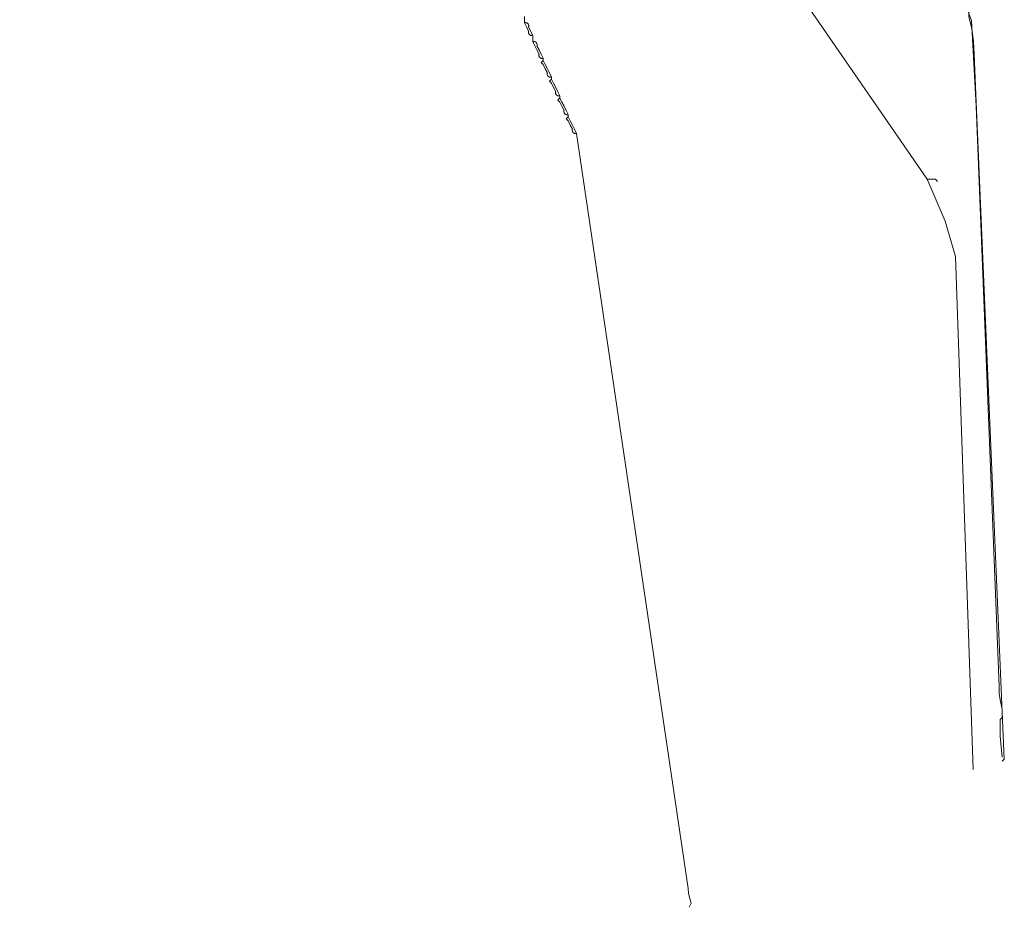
# Model space of a CAD drawing. Header units: inches. Extents: x 158416 to 160804, y 432611 to 437652.
# Tile 157 of 193: x 159251 to 159408, y 435725 to 435867. Entities that reach past the tile are written whole.
import ezdxf

# ---------------------------------------------------------------- set-up
doc = ezdxf.new("R2010")
doc.units = ezdxf.units.IN
doc.header["$MEASUREMENT"] = 0
doc.layers.add('4.2-K&L-MIDDENSPANNING', color=10, linetype='Continuous')
doc.layers.add('4.2-K&L-SIGNAAL UPC', color=222, linetype='Continuous')

msp = doc.modelspace()

# ---------------------------------------------------------------- linework, layer by layer
at = {"layer": '4.2-K&L-MIDDENSPANNING', "linetype": 'Continuous', "lineweight": 0, "ltscale": 1.75}
for points in [[(159407.67, 435748.33, 0), (159408, 435748.67, 0), (159403.49, 435853.67, 0), (159403.17, 435861.33, 0), (159403.09, 435863.35, 0), (159402.81, 435865.36, 0), (159402.33, 435867.33, 0), (159402.33, 435868, 0), (159402, 435868.33, 0), (159399.23, 435876.63, 0), (159394.22, 435896.64, 0), (159391.43, 435904.03, 0), (159275.74, 436094.72, 0), (159275.6, 436094.97, 0), (159260.13, 436120.73, 0), (159260, 436121.33, 0)], [(159332.67, 435864.33, 0), (159332.62, 435864.32, 0), (159332.58, 435864.31, 0), (159332.53, 435864.31, 0), (159332.49, 435864.31, 0), (159332.45, 435864.31, 0), (159332.4, 435864.32, 0), (159332.36, 435864.33, 0), (159332.31, 435864.34, 0), (159332.27, 435864.36, 0), (159332.23, 435864.38, 0), (159332.2, 435864.4, 0), (159332.16, 435864.43, 0), (159332.13, 435864.46, 0), (159332.1, 435864.49, 0), (159332.07, 435864.53, 0), (159332.05, 435864.57, 0), (159332.02, 435864.61, 0), (159332.01, 435864.65, 0), (159331.99, 435864.69, 0), (159331.98, 435864.73, 0), (159331.98, 435864.78, 0), (159331.97, 435864.82, 0), (159331.97, 435864.87, 0), (159331.98, 435864.91, 0), (159331.99, 435864.96, 0), (159332, 435865, 0), (159331.67, 435865.67, 0), (159331.33, 435866.33, 0), (159331.33, 435867.33, 0)], [(159334.33, 435860.67, 0), (159334.29, 435860.65, 0), (159334.24, 435860.64, 0), (159334.19, 435860.64, 0), (159334.14, 435860.64, 0), (159334.09, 435860.64, 0), (159334.05, 435860.65, 0), (159334, 435860.67, 0), (159333.95, 435860.68, 0), (159333.91, 435860.71, 0), (159333.87, 435860.73, 0), (159333.83, 435860.76, 0), (159333.79, 435860.79, 0), (159333.76, 435860.83, 0), (159333.73, 435860.87, 0), (159333.71, 435860.91, 0), (159333.68, 435860.95, 0), (159333.67, 435861, 0), (159333.65, 435861.05, 0), (159333.64, 435861.09, 0), (159333.64, 435861.14, 0), (159333.64, 435861.19, 0), (159333.64, 435861.24, 0), (159333.65, 435861.29, 0), (159333.67, 435861.33, 0), (159333.33, 435862, 0), (159333, 435862.67, 0), (159332.67, 435863.33, 0), (159332.67, 435864.33, 0), (159332.33, 435865, 0), (159332, 435865.67, 0), (159332.01, 435865.71, 0), (159332.02, 435865.76, 0), (159332.03, 435865.81, 0), (159332.03, 435865.86, 0), (159332.02, 435865.91, 0), (159332.01, 435865.95, 0), (159332, 435866, 0), (159331.98, 435866.05, 0), (159331.96, 435866.09, 0), (159331.93, 435866.13, 0), (159331.91, 435866.17, 0), (159331.87, 435866.21, 0), (159331.84, 435866.24, 0), (159331.8, 435866.27, 0), (159331.76, 435866.29, 0), (159331.71, 435866.32, 0), (159331.67, 435866.33, 0), (159331.62, 435866.35, 0), (159331.57, 435866.36, 0), (159331.52, 435866.36, 0), (159331.48, 435866.36, 0), (159331.43, 435866.36, 0), (159331.38, 435866.35, 0), (159331.33, 435866.33, 0)], [(159357.67, 435725, 0), (159358, 435725.67, 0), (159357.74, 435726.43, 0), (159357.56, 435727.22, 0), (159357.47, 435728.02, 0), (159339.67, 435848.67, 0), (159339.33, 435849.33, 0), (159339, 435850, 0), (159338.67, 435850.67, 0), (159338.33, 435851.33, 0), (159338.33, 435851.67, 0), (159338, 435852.33, 0), (159337.67, 435853, 0), (159337.33, 435853.67, 0), (159337, 435854.33, 0), (159337, 435854.67, 0), (159336.67, 435855.33, 0), (159336.33, 435856, 0), (159336, 435856.67, 0), (159335.67, 435857.33, 0), (159335.67, 435857.67, 0), (159335.33, 435858.33, 0), (159335, 435859, 0), (159334.67, 435859.67, 0), (159334.33, 435860.33, 0), (159334.33, 435860.67, 0), (159334, 435861.33, 0), (159333.67, 435862, 0), (159333.33, 435862.67, 0), (159333.35, 435862.75, 0), (159333.36, 435862.84, 0), (159333.35, 435862.93, 0), (159333.33, 435863.02, 0), (159333.29, 435863.1, 0), (159333.24, 435863.17, 0), (159333.17, 435863.24, 0), (159333.1, 435863.29, 0), (159333.02, 435863.33, 0), (159332.93, 435863.35, 0), (159332.84, 435863.36, 0), (159332.75, 435863.35, 0), (159332.67, 435863.33, 0)], [(159335.67, 435857.67, 0), (159335.63, 435857.66, 0), (159335.6, 435857.65, 0), (159335.57, 435857.64, 0), (159335.54, 435857.64, 0), (159335.5, 435857.64, 0), (159335.47, 435857.64, 0), (159335.44, 435857.64, 0), (159335.4, 435857.65, 0), (159335.37, 435857.66, 0), (159335.34, 435857.66, 0), (159335.31, 435857.68, 0), (159335.28, 435857.69, 0), (159335.25, 435857.7, 0), (159335.22, 435857.72, 0), (159335.19, 435857.74, 0), (159335.16, 435857.76, 0), (159335.14, 435857.78, 0), (159335.12, 435857.81, 0), (159335.09, 435857.83, 0), (159335.07, 435857.86, 0), (159335.05, 435857.89, 0), (159335.04, 435857.91, 0), (159335.02, 435857.94, 0), (159335.01, 435857.97, 0), (159335, 435858.01, 0), (159334.99, 435858.04, 0), (159334.98, 435858.07, 0), (159334.98, 435858.1, 0), (159334.97, 435858.14, 0), (159334.97, 435858.17, 0), (159334.97, 435858.2, 0), (159334.98, 435858.24, 0), (159334.98, 435858.27, 0), (159334.99, 435858.3, 0), (159335, 435858.33, 0), (159334.67, 435859, 0), (159334.33, 435859.67, 0), (159334, 435860, 0), (159334.33, 435860.33, 0)], [(159337, 435854.67, 0), (159336.97, 435854.66, 0), (159336.94, 435854.65, 0), (159336.9, 435854.64, 0), (159336.87, 435854.64, 0), (159336.84, 435854.64, 0), (159336.8, 435854.64, 0), (159336.77, 435854.64, 0), (159336.74, 435854.65, 0), (159336.7, 435854.66, 0), (159336.67, 435854.66, 0), (159336.64, 435854.68, 0), (159336.61, 435854.69, 0), (159336.58, 435854.7, 0), (159336.55, 435854.72, 0), (159336.52, 435854.74, 0), (159336.5, 435854.76, 0), (159336.47, 435854.78, 0), (159336.45, 435854.81, 0), (159336.43, 435854.83, 0), (159336.41, 435854.86, 0), (159336.39, 435854.88, 0), (159336.37, 435854.91, 0), (159336.36, 435854.94, 0), (159336.34, 435854.97, 0), (159336.33, 435855.01, 0), (159336.32, 435855.04, 0), (159336.32, 435855.07, 0), (159336.31, 435855.1, 0), (159336.31, 435855.14, 0), (159336.31, 435855.17, 0), (159336.31, 435855.2, 0), (159336.31, 435855.24, 0), (159336.32, 435855.27, 0), (159336.32, 435855.3, 0), (159336.33, 435855.33, 0), (159336, 435856, 0), (159335.67, 435856.67, 0), (159335.33, 435857, 0), (159335.67, 435857.33, 0)], [(159338.33, 435851.67, 0), (159338.3, 435851.66, 0), (159338.27, 435851.65, 0), (159338.24, 435851.64, 0), (159338.2, 435851.64, 0), (159338.17, 435851.64, 0), (159338.14, 435851.64, 0), (159338.1, 435851.64, 0), (159338.07, 435851.65, 0), (159338.04, 435851.66, 0), (159338.01, 435851.66, 0), (159337.97, 435851.68, 0), (159337.94, 435851.69, 0), (159337.91, 435851.7, 0), (159337.88, 435851.72, 0), (159337.86, 435851.74, 0), (159337.83, 435851.76, 0), (159337.81, 435851.78, 0), (159337.78, 435851.81, 0), (159337.76, 435851.83, 0), (159337.74, 435851.86, 0), (159337.72, 435851.88, 0), (159337.7, 435851.91, 0), (159337.69, 435851.94, 0), (159337.68, 435851.97, 0), (159337.66, 435852.01, 0), (159337.66, 435852.04, 0), (159337.65, 435852.07, 0), (159337.64, 435852.1, 0), (159337.64, 435852.14, 0), (159337.64, 435852.17, 0), (159337.64, 435852.2, 0), (159337.64, 435852.24, 0), (159337.65, 435852.27, 0), (159337.66, 435852.3, 0), (159337.67, 435852.33, 0), (159337.33, 435853, 0), (159337, 435853.67, 0), (159336.67, 435854, 0), (159337, 435854.33, 0)], [(159339.67, 435848.67, 0), (159339.63, 435848.66, 0), (159339.6, 435848.65, 0), (159339.57, 435848.64, 0), (159339.54, 435848.64, 0), (159339.5, 435848.64, 0), (159339.47, 435848.64, 0), (159339.44, 435848.64, 0), (159339.4, 435848.65, 0), (159339.37, 435848.66, 0), (159339.34, 435848.66, 0), (159339.31, 435848.68, 0), (159339.28, 435848.69, 0), (159339.25, 435848.7, 0), (159339.22, 435848.72, 0), (159339.19, 435848.74, 0), (159339.16, 435848.76, 0), (159339.14, 435848.78, 0), (159339.12, 435848.81, 0), (159339.09, 435848.83, 0), (159339.07, 435848.86, 0), (159339.05, 435848.89, 0), (159339.04, 435848.91, 0), (159339.02, 435848.94, 0), (159339.01, 435848.97, 0), (159339, 435849.01, 0), (159338.99, 435849.04, 0), (159338.98, 435849.07, 0), (159338.98, 435849.1, 0), (159338.97, 435849.14, 0), (159338.97, 435849.17, 0), (159338.97, 435849.2, 0), (159338.98, 435849.24, 0), (159338.98, 435849.27, 0), (159338.99, 435849.3, 0), (159339, 435849.33, 0), (159338.67, 435850, 0), (159338.33, 435850.67, 0), (159338, 435851, 0), (159338.33, 435851.33, 0)]]:
    msp.add_polyline3d(points, dxfattribs=at)
at = {"layer": '4.2-K&L-SIGNAAL UPC', "linetype": 'Continuous', "lineweight": 0, "ltscale": 1.75}
for points in [[(159407.67, 435749, 0), (159407.33, 435752.33, 0), (159407.33, 435755, 0), (159407.67, 435755.33, 0), (159407.67, 435756.67, 0), (159407.37, 435757.87, 0), (159407.2, 435759.1, 0), (159407.16, 435760.34, 0), (159403.51, 435852.99, 0), (159402.77, 435866.7, 0), (159399.1, 435876.37, 0), (159398.33, 435879.33, 0), (159395.79, 435890.36, 0), (159393.93, 435897.97, 0), (159390.73, 435905.37, 0), (159285.26, 436080.28, 0), (159284.26, 436081.95, 0), (159260.33, 436121.33, 0), (159259, 436122, 0)], [(159403, 435747, 0), (159400.18, 435828.99, 0), (159398.57, 435834.63, 0), (159395.67, 435841.33, 0), (159308.75, 435967.39, 0), (159284.27, 436003.3, 0), (159284.07, 436003.7, 0), (159227.33, 436099.33, 0), (159227.33, 436100, 0), (159226.67, 436100.67, 0)], [(159397.33, 435841, 0), (159397, 435841.33, 0), (159395.67, 435841.33, 0)]]:
    msp.add_polyline3d(points, dxfattribs=at)

doc.saveas('drawing.dxf')
